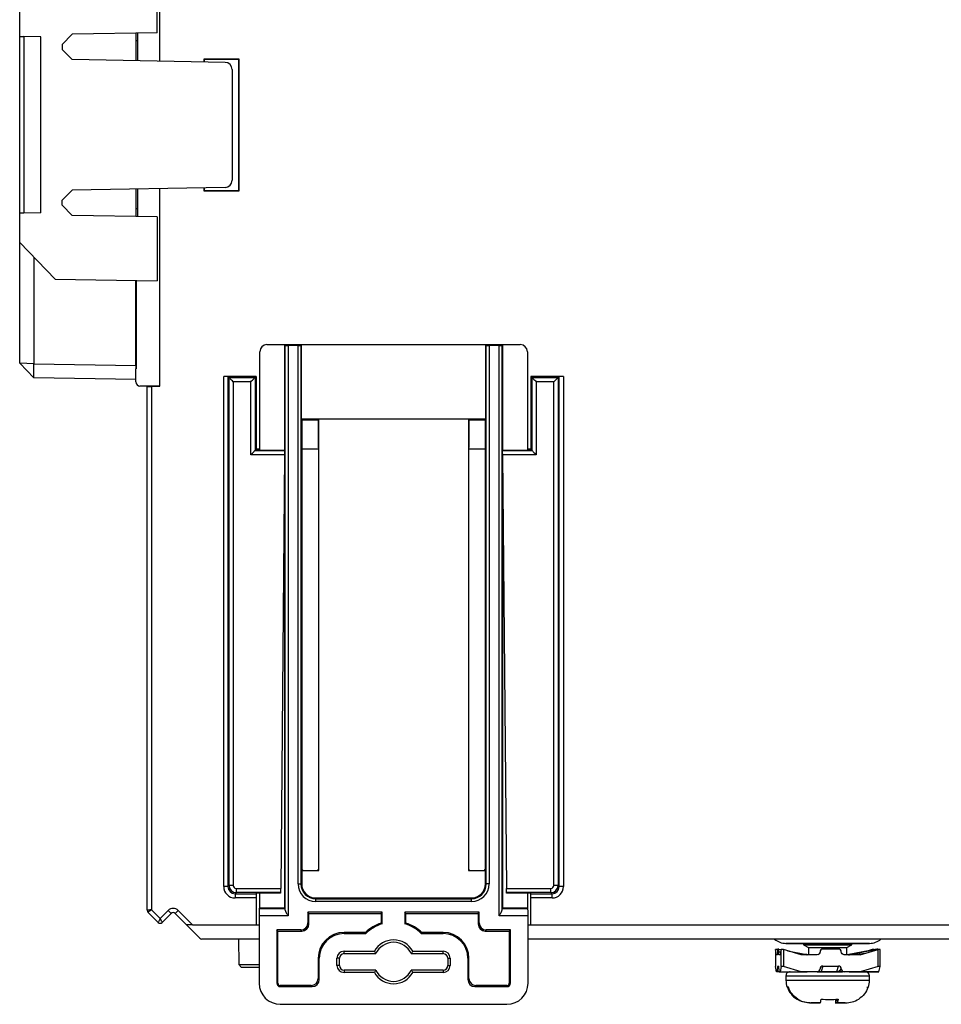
# Model space of a CAD drawing. Header units: millimetres. Extents: x 0 to 840, y 0 to 594.
# Tile 73 of 77: x 642 to 707, y 242 to 311. Entities that reach past the tile are written whole.
import ezdxf

# ---------------------------------------------------------------- set-up
doc = ezdxf.new("R2010")
doc.units = ezdxf.units.MM
doc.header["$LTSCALE"] = 2
doc.linetypes.add('SLD-Sólida', pattern=[0])

msp = doc.modelspace()

# ---------------------------------------------------------------- linework, layer by layer
at = {"color": 7, "linetype": 'SLD-Sólida', "lineweight": 25}
for p, q in [((651.885, 308.267), (651.885, 322.203)), ((651.685, 310.27), (651.685, 314.796)), ((641.985, 310.02), (641.985, 312.127)), ((651.685, 310.27), (645.685, 310.165)), ((650.185, 310.244), (650.185, 308.296)), ((650.294, 310.246), (650.294, 308.294)), ((650.329, 308.294), (650.329, 310.246)), ((641.985, 297.52), (641.985, 310.02)), ((642.28, 310.015), (642.28, 297.525)), ((643.485, 309.994), (642.28, 310.015)), ((643.485, 297.546), (643.485, 309.994)), ((644.985, 309.441), (645.685, 310.165)), ((650.294, 309.714), (650.185, 309.714)), ((644.985, 309.441), (644.985, 309.087)), ((645.698, 308.375), (644.985, 309.087)), ((656.494, 308.186), (645.698, 308.375)), ((657.485, 308.403), (654.985, 308.403)), ((654.985, 308.403), (654.985, 308.212)), ((655.003, 308.386), (654.985, 308.403)), ((655.003, 308.386), (655.003, 308.212)), ((657.468, 308.386), (655.003, 308.386)), ((657.468, 308.386), (657.485, 308.403)), ((657.468, 299.121), (657.468, 308.386)), ((657.485, 299.103), (657.485, 308.403)), ((656.985, 307.686), (656.985, 299.854)), ((644.985, 298.441), (645.685, 299.165)), ((656.494, 299.354), (645.685, 299.165)), ((650.185, 299.244), (650.185, 297.296)), ((650.294, 299.246), (650.294, 297.294)), ((650.329, 297.294), (650.329, 299.246)), ((651.885, 285.303), (651.885, 299.274)), ((654.985, 299.328), (654.985, 299.103)), ((655.003, 299.121), (654.985, 299.103)), ((654.985, 299.103), (657.485, 299.103)), ((655.003, 299.328), (655.003, 299.121)), ((655.003, 299.121), (657.468, 299.121)), ((657.468, 299.121), (657.485, 299.103)), ((644.985, 298.087), (644.985, 298.441)), ((645.698, 297.375), (644.985, 298.087)), ((650.294, 297.826), (650.185, 297.826)), ((641.985, 295.458), (641.985, 297.52)), ((643.485, 297.546), (642.28, 297.525)), ((651.685, 297.27), (645.698, 297.375)), ((651.685, 297.27), (651.685, 292.744)), ((641.985, 295.458), (644.485, 292.87)), ((641.985, 286.931), (641.985, 295.458)), ((642.985, 294.423), (642.985, 286.896)), ((644.485, 292.87), (651.685, 292.744)), ((650.185, 286.771), (650.185, 292.77)), ((650.219, 292.746), (650.185, 292.746)), ((650.219, 292.769), (650.219, 286.524)), ((650.219, 291.934), (650.185, 291.934)), ((659.44, 288.242), (660.688, 288.242)), ((660.688, 288.242), (660.735, 288.179)), ((660.688, 288.242), (661.888, 288.242)), ((660.688, 288.242), (660.688, 248.444)), ((660.735, 248.301), (660.735, 288.179)), ((660.935, 288.172), (660.935, 247.905)), ((661.641, 288.172), (660.935, 288.172)), ((661.641, 250.144), (661.641, 288.172)), ((661.888, 288.242), (661.841, 288.179)), ((661.841, 288.179), (661.841, 250.144)), ((661.888, 282.994), (661.888, 288.242)), ((661.888, 288.242), (674.888, 288.242)), ((674.935, 288.179), (674.888, 288.242)), ((674.888, 288.242), (676.088, 288.242)), ((674.888, 288.242), (674.888, 282.994)), ((674.935, 250.144), (674.935, 288.179)), ((675.135, 288.172), (675.135, 250.144)), ((675.841, 288.172), (675.135, 288.172)), ((675.841, 247.905), (675.841, 288.172)), ((676.088, 288.242), (676.041, 288.179)), ((676.041, 288.179), (676.041, 248.301)), ((676.088, 288.242), (676.088, 280.801)), ((676.088, 288.242), (677.336, 288.242)), ((658.94, 280.801), (658.94, 287.742)), ((677.836, 287.742), (677.836, 280.801)), ((642.985, 285.896), (641.985, 286.931)), ((642.985, 286.896), (641.985, 286.931)), ((642.985, 285.896), (642.985, 286.896)), ((642.985, 286.896), (650.185, 286.771)), ((650.185, 286.771), (650.185, 286.523)), ((650.185, 285.77), (642.985, 285.896)), ((650.219, 286.524), (650.185, 286.523)), ((650.185, 285.612), (650.185, 286.523)), ((658.685, 286.003), (656.39, 286.003)), ((656.39, 249.958), (656.39, 286.003)), ((656.69, 285.998), (656.69, 249.958)), ((656.69, 285.998), (656.767, 285.921)), ((656.767, 250.035), (656.767, 285.921)), ((656.767, 285.921), (658.603, 285.921)), ((658.603, 285.921), (658.685, 286.003)), ((658.603, 285.921), (658.603, 280.771)), ((658.685, 286.003), (658.685, 280.853)), ((678.085, 286.003), (678.085, 280.853)), ((678.085, 286.003), (678.167, 285.921)), ((680.38, 286.003), (678.085, 286.003)), ((678.167, 280.771), (678.167, 285.921)), ((678.167, 285.921), (680.003, 285.921)), ((680.003, 285.921), (679.703, 285.621)), ((680.003, 285.921), (680.08, 285.998)), ((680.003, 285.921), (680.003, 250.035)), ((680.08, 249.958), (680.08, 285.998)), ((680.38, 286.003), (680.38, 249.958)), ((650.985, 285.303), (650.48, 285.312)), ((651.885, 285.303), (650.985, 285.303)), ((650.985, 285.29), (650.985, 285.303)), ((650.985, 248.286), (650.985, 285.29)), ((651.285, 285.293), (651.885, 285.303)), ((651.285, 285.293), (651.285, 248.327)), ((657.067, 285.621), (657.067, 250.035)), ((658.303, 285.621), (657.067, 285.621)), ((658.303, 280.471), (658.303, 285.621)), ((679.703, 285.621), (678.467, 285.621)), ((678.467, 285.621), (678.467, 280.471)), ((679.703, 250.035), (679.703, 285.621)), ((661.901, 282.981), (661.888, 282.994)), ((661.888, 282.994), (674.888, 282.994)), ((661.901, 282.981), (661.901, 251.092)), ((663.101, 282.981), (661.901, 282.981)), ((661.947, 282.936), (661.901, 282.981)), ((661.947, 282.936), (663.056, 282.936)), ((663.056, 282.936), (663.101, 282.981)), ((663.056, 282.936), (663.056, 280.994)), ((673.675, 282.981), (663.101, 282.981)), ((663.101, 251.092), (663.101, 282.981)), ((674.875, 282.981), (673.675, 282.981)), ((673.675, 282.981), (673.675, 251.092)), ((673.72, 282.936), (673.675, 282.981)), ((673.72, 280.994), (673.72, 282.936)), ((673.72, 282.936), (674.83, 282.936)), ((674.83, 282.936), (674.875, 282.981)), ((674.875, 282.981), (674.888, 282.994)), ((674.875, 251.092), (674.875, 282.981)), ((660.682, 280.471), (658.303, 280.471)), ((658.603, 280.771), (658.685, 280.853)), ((658.603, 280.771), (660.685, 280.771)), ((658.685, 280.801), (658.685, 280.853)), ((658.94, 280.853), (658.685, 280.853)), ((658.685, 280.801), (660.685, 280.801)), ((660.682, 280.471), (660.415, 249.835)), ((660.685, 280.771), (660.685, 280.801)), ((663.039, 280.853), (661.964, 280.853)), ((663.056, 280.994), (663.039, 280.985)), ((673.738, 280.985), (673.72, 280.994)), ((674.812, 280.853), (673.738, 280.853)), ((676.086, 280.801), (678.085, 280.801)), ((676.086, 280.771), (676.086, 280.801)), ((676.086, 280.771), (678.167, 280.771)), ((676.088, 280.534), (676.088, 248.444)), ((678.467, 280.471), (676.089, 280.471)), ((676.089, 280.471), (676.356, 249.835)), ((678.085, 280.853), (677.836, 280.853)), ((678.085, 280.801), (678.085, 280.853)), ((678.167, 280.771), (678.085, 280.853)), ((661.983, 251.173), (661.901, 251.092)), ((661.901, 251.092), (661.901, 250.144)), ((661.901, 251.092), (663.101, 251.092)), ((663.02, 251.173), (663.101, 251.092)), ((673.756, 251.173), (673.675, 251.092)), ((673.675, 251.092), (674.875, 251.092)), ((674.794, 251.173), (674.875, 251.092)), ((674.875, 250.144), (674.875, 251.092)), ((656.69, 249.958), (656.39, 249.958)), ((656.69, 249.958), (656.767, 250.035)), ((657.067, 250.035), (656.767, 250.035)), ((657.267, 249.835), (657.267, 249.535)), ((657.267, 249.835), (660.415, 249.835)), ((661.641, 250.144), (661.841, 250.144)), ((661.901, 250.144), (661.841, 250.144)), ((674.875, 250.144), (674.935, 250.144)), ((675.135, 250.144), (674.935, 250.144)), ((676.356, 249.835), (679.503, 249.835)), ((679.503, 249.535), (679.503, 249.835)), ((680.003, 250.035), (679.703, 250.035)), ((680.003, 250.035), (680.08, 249.958)), ((680.38, 249.958), (680.08, 249.958)), ((657.267, 249.535), (657.19, 249.458)), ((657.19, 249.458), (658.685, 249.458)), ((657.19, 249.458), (657.19, 249.158)), ((658.685, 249.158), (657.19, 249.158)), ((660.412, 249.535), (657.267, 249.535)), ((660.412, 249.505), (658.685, 249.505)), ((658.685, 249.505), (658.685, 249.458)), ((658.685, 249.458), (658.685, 249.158)), ((658.685, 249.158), (658.685, 247.253)), ((658.94, 248.444), (658.94, 249.505)), ((660.412, 249.535), (660.412, 249.505)), ((662.888, 249.157), (662.888, 249.097)), ((662.888, 249.157), (673.888, 249.157)), ((662.888, 248.897), (662.888, 249.097)), ((662.888, 249.097), (673.888, 249.097)), ((673.888, 249.157), (673.888, 249.097)), ((673.888, 248.897), (673.888, 249.097)), ((679.503, 249.535), (676.359, 249.535)), ((676.359, 249.505), (676.359, 249.535)), ((678.085, 249.505), (676.359, 249.505)), ((677.836, 249.505), (677.836, 248.444)), ((678.085, 249.458), (678.085, 249.505)), ((678.085, 249.458), (679.58, 249.458)), ((678.085, 249.158), (678.085, 249.458)), ((679.58, 249.158), (678.085, 249.158)), ((678.085, 247.253), (678.085, 249.158)), ((679.58, 249.458), (679.503, 249.535)), ((679.58, 249.158), (679.58, 249.458)), ((651.285, 248.327), (651.905, 247.708)), ((658.901, 248.404), (658.94, 248.444)), ((658.901, 248.404), (660.728, 248.404)), ((660.688, 248.444), (658.94, 248.444)), ((660.728, 248.404), (660.688, 248.444)), ((673.888, 248.897), (662.888, 248.897)), ((676.048, 248.404), (676.088, 248.444)), ((676.048, 248.404), (677.875, 248.404)), ((677.836, 248.444), (676.088, 248.444)), ((677.875, 248.404), (677.836, 248.444)), ((651.763, 247.425), (651.044, 248.144)), ((651.905, 247.708), (652.47, 248.274)), ((652.682, 248.062), (652.046, 247.425)), ((653.774, 247.253), (652.965, 248.062)), ((653.177, 248.274), (654.198, 247.253)), ((658.888, 247.905), (658.888, 243.144)), ((660.935, 247.905), (658.888, 247.905)), ((667.588, 248.144), (662.338, 248.144)), ((662.338, 248.144), (662.338, 247.394)), ((662.414, 248.068), (662.338, 248.144)), ((662.414, 247.318), (662.414, 248.068)), ((662.414, 248.068), (667.512, 248.068)), ((667.512, 248.068), (667.588, 248.144)), ((667.512, 248.068), (667.512, 247.383)), ((667.588, 247.327), (667.588, 248.144)), ((674.438, 248.144), (669.188, 248.144)), ((669.188, 248.144), (669.188, 247.327)), ((669.264, 248.068), (669.188, 248.144)), ((669.264, 247.383), (669.264, 248.068)), ((669.264, 248.068), (674.362, 248.068)), ((674.362, 248.068), (674.438, 248.144)), ((674.362, 248.068), (674.362, 247.318)), ((674.438, 247.394), (674.438, 248.144)), ((677.888, 247.905), (675.841, 247.905)), ((677.888, 243.144), (677.888, 247.905)), ((654.198, 247.253), (653.774, 247.253)), ((654.715, 246.312), (653.774, 247.253)), ((654.198, 247.253), (658.685, 247.253)), ((658.685, 247.253), (658.888, 247.253)), ((662.338, 247.394), (662.414, 247.318)), ((674.362, 247.318), (674.438, 247.394)), ((677.888, 247.253), (678.085, 247.253)), ((678.085, 247.253), (722.335, 247.253)), ((658.888, 246.253), (654.857, 246.253)), ((657.435, 246.253), (657.451, 244.455)), ((660.138, 246.894), (660.138, 243.144)), ((661.838, 246.894), (660.138, 246.894)), ((660.214, 246.818), (660.138, 246.894)), ((660.214, 243.144), (660.214, 246.818)), ((660.214, 246.818), (661.914, 246.818)), ((661.914, 246.818), (661.838, 246.894)), ((664.888, 246.72), (664.888, 246.644)), ((666.398, 246.72), (664.888, 246.72)), ((664.888, 246.644), (666.428, 246.644)), ((666.398, 246.72), (666.428, 246.644)), ((670.378, 246.72), (670.348, 246.644)), ((670.348, 246.644), (671.888, 246.644)), ((671.888, 246.72), (670.378, 246.72)), ((671.888, 246.72), (671.888, 246.644)), ((674.938, 246.894), (674.862, 246.818)), ((674.862, 246.818), (676.562, 246.818)), ((676.638, 246.894), (674.938, 246.894)), ((676.562, 246.818), (676.638, 246.894)), ((676.562, 246.818), (676.562, 243.144)), ((676.638, 243.144), (676.638, 246.894)), ((722.528, 246.253), (677.888, 246.253)), ((695.586, 245.547), (695.52, 245.547)), ((695.586, 245.547), (695.76, 245.512)), ((701.995, 245.947), (696.099, 245.947)), ((696.099, 245.947), (697.455, 245.947)), ((696.443, 245.947), (701.65, 245.947)), ((697.455, 245.947), (696.443, 245.947)), ((697.455, 245.947), (697.337, 245.882)), ((697.337, 245.882), (697.337, 245.854)), ((697.337, 245.882), (700.757, 245.882)), ((697.337, 245.854), (697.697, 245.647)), ((697.337, 245.854), (699.15, 245.854)), ((697.697, 245.647), (697.697, 245.147)), ((697.697, 245.647), (699.128, 245.647)), ((699.807, 245.547), (698.709, 245.547)), ((699.128, 245.647), (700.397, 245.647)), ((699.15, 245.854), (700.757, 245.854)), ((700.397, 245.647), (700.757, 245.854)), ((700.397, 245.147), (700.397, 245.647)), ((702.507, 245.547), (700.53, 245.151)), ((700.597, 245.151), (702.573, 245.547)), ((700.757, 245.882), (700.757, 245.947)), ((700.757, 245.947), (701.995, 245.947)), ((700.757, 245.854), (700.757, 245.882)), ((701.995, 245.947), (701.995, 245.947)), ((702.573, 245.547), (702.507, 245.547)), ((663.062, 244.894), (663.138, 244.894)), ((663.062, 244.894), (663.062, 243.47)), ((663.138, 243.394), (663.138, 244.894)), ((664.388, 244.394), (664.388, 244.894)), ((664.559, 244.894), (664.388, 244.894)), ((664.559, 244.394), (664.559, 244.894)), ((664.888, 245.394), (667.032, 245.394)), ((664.888, 245.223), (664.888, 245.394)), ((664.888, 245.223), (667.137, 245.223)), ((669.64, 245.223), (671.888, 245.223)), ((669.745, 245.394), (671.888, 245.394)), ((671.888, 245.223), (671.888, 245.394)), ((672.217, 244.894), (672.388, 244.894)), ((672.217, 244.894), (672.217, 244.394)), ((672.388, 244.894), (672.388, 244.394)), ((673.638, 244.894), (673.638, 243.394)), ((673.714, 244.894), (673.638, 244.894)), ((673.714, 243.47), (673.714, 244.894)), ((695.35, 245.507), (695.35, 244.307)), ((695.35, 245.504), (695.35, 244.304)), ((695.427, 245.147), (695.35, 245.504)), ((695.496, 245.147), (695.427, 245.147)), ((695.491, 245.504), (695.512, 245.498)), ((695.679, 245.147), (695.61, 245.147)), ((695.756, 245.504), (695.679, 245.147)), ((695.756, 244.304), (695.756, 245.504)), ((695.914, 245.504), (695.914, 244.304)), ((697.176, 245.147), (695.914, 245.504)), ((696.196, 245.425), (697.563, 245.151)), ((698.31, 245.147), (697.176, 245.147)), ((697.602, 245.147), (697.176, 245.147)), ((698.519, 245.403), (698.484, 245.289)), ((701.34, 245.147), (700.207, 245.147)), ((700.53, 245.151), (700.549, 245.151)), ((700.557, 245.147), (700.539, 245.147)), ((701.34, 245.147), (700.557, 245.147)), ((700.578, 245.151), (700.597, 245.151)), ((701.34, 245.147), (702.602, 245.504)), ((702.179, 245.504), (701.898, 245.425)), ((702.602, 244.304), (702.602, 245.504)), ((702.743, 244.307), (702.743, 245.507)), ((657.451, 244.455), (657.653, 244.253)), ((657.451, 244.455), (658.888, 244.455)), ((658.888, 244.253), (657.653, 244.253)), ((664.559, 244.394), (664.388, 244.394)), ((672.217, 244.394), (672.388, 244.394)), ((695.427, 243.947), (695.35, 244.304)), ((695.52, 244.347), (695.586, 244.347)), ((695.52, 244.347), (695.591, 244.332)), ((695.756, 244.304), (695.679, 243.947)), ((697.176, 243.947), (695.914, 244.304)), ((698.709, 244.347), (698.59, 243.951)), ((698.709, 244.347), (699.807, 244.347)), ((699.688, 243.951), (699.807, 244.347)), ((702.602, 244.304), (701.34, 243.947)), ((702.666, 243.947), (702.743, 244.304)), ((663.062, 243.47), (663.138, 243.394)), ((664.888, 244.065), (664.888, 243.894)), ((667.137, 244.065), (664.888, 244.065)), ((667.032, 243.894), (664.888, 243.894)), ((671.888, 244.065), (669.64, 244.065)), ((671.888, 243.894), (669.745, 243.894)), ((671.888, 244.065), (671.888, 243.894)), ((673.638, 243.394), (673.714, 243.47)), ((695.496, 243.947), (695.427, 243.947)), ((695.61, 243.947), (695.427, 243.947)), ((695.61, 243.947), (697.601, 243.947)), ((695.679, 243.947), (695.61, 243.947)), ((695.679, 243.947), (697.176, 243.947)), ((696.097, 243.647), (696.097, 243.347)), ((698.31, 243.947), (697.176, 243.947)), ((699.137, 243.947), (697.549, 243.947)), ((698.644, 243.947), (698.294, 243.947)), ((698.312, 243.947), (700.092, 243.947)), ((698.521, 243.947), (699.783, 243.947)), ((700.539, 243.947), (699.137, 243.947)), ((700.207, 243.947), (699.631, 243.947)), ((701.34, 243.947), (700.207, 243.947)), ((700.557, 243.947), (702.598, 243.947)), ((702.666, 243.947), (701.34, 243.947)), ((701.997, 243.347), (701.997, 243.647)), ((702.598, 243.947), (702.666, 243.947)), ((660.214, 243.144), (660.138, 243.144)), ((660.388, 242.97), (660.388, 242.894)), ((662.562, 242.97), (660.388, 242.97)), ((660.388, 242.894), (662.638, 242.894)), ((662.638, 242.894), (662.562, 242.97)), ((674.214, 242.97), (674.138, 242.894)), ((674.138, 242.894), (676.388, 242.894)), ((676.388, 242.97), (674.214, 242.97)), ((676.388, 242.97), (676.388, 242.894)), ((676.562, 243.144), (676.638, 243.144)), ((696.272, 242.847), (696.177, 242.847)), ((701.821, 242.847), (701.916, 242.847)), ((660.388, 241.644), (676.388, 241.644)), ((697.803, 241.747), (697.876, 241.747)), ((697.876, 241.747), (698.521, 241.747)), ((698.085, 241.747), (697.876, 241.747)), ((698.012, 241.747), (698.387, 241.747)), ((698.508, 241.747), (698.085, 241.747)), ((698.387, 241.747), (698.375, 241.747)), ((698.521, 241.747), (698.508, 241.747)), ((699.706, 241.747), (699.572, 241.747)), ((699.572, 241.747), (699.585, 241.747)), ((699.585, 242.018), (699.585, 241.747)), ((699.585, 241.747), (700.008, 241.747)), ((699.702, 242.018), (699.706, 241.747)), ((699.706, 241.747), (699.719, 241.747)), ((700.081, 241.747), (699.706, 241.747)), ((699.719, 241.747), (700.29, 241.747)), ((700.008, 241.747), (700.081, 241.747)), ((700.29, 241.747), (700.081, 241.747))]:
    msp.add_line(p, q, dxfattribs=at)
at = {"color": 8, "linetype": 'SLD-Sólida', "lineweight": 25}
msp.add_line((696.097, 243.647), (701.997, 243.647), dxfattribs=at)
at = {"color": 7, "linetype": 'SLD-Sólida', "lineweight": 25, "flags": 128}
for points in [[(641.985, 310.02), (641.991, 310.02), (642.008, 310.02), (642.035, 310.019), (642.071, 310.019), (642.116, 310.018), (642.167, 310.017), (642.222, 310.016), (642.28, 310.015)], [(642.28, 297.525), (642.222, 297.524), (642.167, 297.523), (642.116, 297.522), (642.071, 297.522), (642.035, 297.521), (642.008, 297.52), (641.991, 297.52), (641.985, 297.52)], [(657.067, 285.621), (657.009, 285.679), (656.954, 285.735), (656.902, 285.786), (656.857, 285.831), (656.82, 285.869), (656.792, 285.897), (656.774, 285.914), (656.767, 285.921)], [(658.303, 285.621), (658.361, 285.679), (658.417, 285.735), (658.468, 285.786), (658.513, 285.831), (658.551, 285.869), (658.579, 285.897), (658.597, 285.914), (658.603, 285.921)], [(678.167, 285.921), (678.174, 285.914), (678.192, 285.897), (678.22, 285.869), (678.257, 285.831), (678.302, 285.786), (678.354, 285.735), (678.409, 285.679), (678.467, 285.621)], [(658.303, 280.471), (658.361, 280.529), (658.417, 280.585), (658.468, 280.636), (658.513, 280.681), (658.551, 280.719), (658.579, 280.747), (658.597, 280.764), (658.603, 280.771)], [(660.685, 280.771), (660.685, 280.764), (660.684, 280.747), (660.684, 280.719), (660.684, 280.681), (660.683, 280.636), (660.683, 280.585), (660.682, 280.529), (660.682, 280.471)], [(676.089, 280.471), (676.088, 280.529), (676.088, 280.585), (676.087, 280.636), (676.087, 280.681), (676.086, 280.719), (676.086, 280.747), (676.086, 280.764), (676.086, 280.771)], [(678.167, 280.771), (678.174, 280.764), (678.192, 280.747), (678.22, 280.719), (678.257, 280.681), (678.302, 280.636), (678.354, 280.585), (678.409, 280.529), (678.467, 280.471)], [(660.415, 249.835), (660.414, 249.777), (660.414, 249.722), (660.413, 249.67), (660.413, 249.625), (660.412, 249.588), (660.412, 249.559), (660.412, 249.542), (660.412, 249.535)], [(676.359, 249.535), (676.359, 249.542), (676.358, 249.559), (676.358, 249.588), (676.358, 249.625), (676.357, 249.67), (676.357, 249.722), (676.356, 249.777), (676.356, 249.835)], [(651.285, 248.327), (651.227, 248.319), (651.17, 248.311), (651.119, 248.304), (651.073, 248.298), (651.036, 248.293), (651.008, 248.289), (650.991, 248.287), (650.985, 248.286)], [(651.285, 248.327), (651.238, 248.292), (651.193, 248.257), (651.151, 248.226), (651.115, 248.198), (651.085, 248.175), (651.062, 248.158), (651.048, 248.148), (651.044, 248.144)], [(651.905, 247.708), (651.877, 247.653), (651.85, 247.6), (651.826, 247.551), (651.805, 247.508), (651.787, 247.473), (651.774, 247.447), (651.766, 247.431), (651.763, 247.425)], [(651.905, 247.708), (651.932, 247.653), (651.959, 247.6), (651.983, 247.551), (652.005, 247.508), (652.022, 247.473), (652.035, 247.447), (652.043, 247.431), (652.046, 247.425)], [(652.47, 248.274), (652.512, 248.232), (652.551, 248.193), (652.588, 248.156), (652.62, 248.124), (652.647, 248.097), (652.666, 248.078), (652.678, 248.066), (652.682, 248.062)], [(653.177, 248.274), (653.136, 248.232), (653.096, 248.193), (653.059, 248.156), (653.027, 248.124), (653.001, 248.097), (652.981, 248.078), (652.969, 248.066), (652.965, 248.062)]]:
    msp.add_lwpolyline(points, dxfattribs=at)
at = {"color": 8, "linetype": 'SLD-Sólida', "lineweight": 25, "flags": 128}
msp.add_lwpolyline([(696.097, 243.347), (696.102, 243.347), (696.249, 243.347), (696.586, 243.347), (697.091, 243.347), (697.729, 243.347), (698.457, 243.347), (699.225, 243.347), (699.981, 243.347), (700.673, 243.347), (701.255, 243.347), (701.686, 243.347), (701.937, 243.347), (701.997, 243.347)], dxfattribs=at)
at = {"color": 7, "linetype": 'SLD-Sólida', "lineweight": 25}
for centre, radius, start, end in [((656.485, 307.686), 0.5, 0, 89), ((656.485, 299.854), 0.5, 271, 0), ((650.485, 285.612), 0.3, 180, 269), ((662.888, 250.144), 1.247, 180, 270), ((662.888, 250.144), 1.047, 180, 270), ((662.888, 250.144), 0.987, 180, 270), ((673.888, 250.144), 1.247, 270, 0), ((673.888, 250.144), 1.047, 270, 0), ((673.888, 250.144), 0.987, 270, 0), ((652.824, 247.92), 0.5, 45, 135), ((651.185, 248.286), 0.2, 180, 225), ((652.824, 247.92), 0.2, 45, 135), ((651.905, 247.567), 0.2, 225, 315), ((668.388, 244.644), 2.876, 107.7326, 133.79422), ((668.388, 244.644), 2.8, 106.60155, 134.41531), ((668.388, 244.644), 2.8, 45.58469, 73.39845), ((668.388, 244.644), 2.876, 46.20578, 72.2674), ((654.857, 246.453), 0.2, 225, 270), ((664.888, 244.894), 1.826, 90, 180), ((664.888, 244.894), 1.75, 90, 180), ((671.888, 244.894), 1.826, 0, 90), ((671.888, 244.894), 1.75, 0, 90), ((696.099, 247.166), 1.219, 228.47476, 269.99999), ((696.099, 247.166), 1.219, 228.47473, 269.99999), ((701.995, 247.166), 1.219, 269.99999, 311.52532), ((701.995, 247.166), 1.219, 269.99999, 311.52534), ((668.388, 244.644), 1.55, 28.93853, 151.06147), ((668.388, 244.644), 1.379, 24.82338, 155.17662), ((698.711, 245.345), 0.202, 90.61299, 180.04928), ((664.888, 244.894), 0.5, 90, 180), ((664.888, 244.894), 0.329, 90, 180), ((671.888, 244.894), 0.5, 0, 90), ((671.888, 244.894), 0.329, 0, 90), ((697.602, 245.346), 0.2, 258.67977, 269.98434), ((700.509, 245.346), 0.199, 269.99793, 281.33689), ((700.539, 245.346), 0.199, 269.99793, 281.33689), ((700.557, 245.346), 0.199, 269.99793, 281.33689), ((664.888, 244.394), 0.5, 180, 270), ((664.888, 244.394), 0.329, 180, 270), ((671.888, 244.394), 0.5, 270, 0), ((671.888, 244.394), 0.329, 270, 0), ((698.711, 244.145), 0.202, 90.61254, 180.04868), ((668.388, 244.644), 1.55, 208.93853, 331.06147), ((668.388, 244.644), 1.379, 204.82338, 335.17662), ((696.397, 243.647), 0.3, 89.99999, 179.99999), ((701.697, 243.647), 0.3, 359.99999, 89.99999), ((660.388, 243.144), 1.5, 180, 270), ((660.388, 243.144), 0.25, 180, 270), ((660.388, 243.144), 0.174, 180, 270), ((676.388, 243.144), 1.5, 270, 0), ((676.388, 243.144), 0.25, 270, 0), ((676.388, 243.144), 0.174, 270, 0), ((697.697, 243.347), 1.6, 179.99999, 198.20995), ((700.397, 243.347), 1.6, 341.79003, 359.99999)]:
    msp.add_arc(centre, radius, start, end, dxfattribs=at)
for centre, major_axis, ratio, start_param, end_param in [((659.441, 287.742), (-0.354, 0.354), 0.999315, 5.49813, 7.068241), ((660.935, 288.179), (0.2, 0), 0.034921, 3.167773, 4.712389), ((661.641, 288.179), (0.2, 0), 0.034921, 4.712389, 6.257005), ((675.135, 288.179), (0.2, 0), 0.034921, 3.167773, 4.712389), ((675.841, 288.179), (0.2, 0), 0.034921, 4.712389, 6.257005), ((677.336, 287.742), (0.354, 0.354), 0.999315, 5.49813, 7.068241), ((656.39, 285.998), (0.3, 0), 0.017455, 0.017453, 1.570796), ((680.38, 285.998), (0.3, 0), 0.017455, 1.570796, 3.124139), ((651.285, 285.295), (0.3, 0.005), 0.007815, 3.141456, 4.712253), ((657.191, 249.958), (0.566, 0.566), 0.999695, 2.356347, 3.926839), ((657.191, 249.958), (0.354, 0.354), 0.99933, 2.356347, 3.926839), ((657.267, 250.035), (0.354, -0.354), 0.999939, 3.927143, 5.497635), ((657.267, 250.035), (0.141, 0.141), 0.999695, 2.356347, 3.926839), ((679.503, 250.035), (0.141, -0.141), 0.999695, 5.497939, 7.068431), ((679.503, 250.035), (0.354, 0.354), 0.999939, 3.927143, 5.497635), ((679.58, 249.958), (0.354, -0.354), 0.99933, 5.497939, 7.068431), ((679.58, 249.958), (0.566, -0.566), 0.999695, 5.497939, 7.068431), ((658.901, 247.905), (0, 0.5), 0.026186, 0.02618, 1.570796), ((660.727, 247.905), (0, 0.5), 0.026186, 5.62653, 6.257005), ((676.049, 247.905), (0, 0.5), 0.026186, 0.02618, 0.656655), ((677.875, 247.905), (0, 0.5), 0.026186, 4.712389, 6.257005), ((661.838, 247.394), (-0.354, 0.354), 0.999315, 2.356537, 3.926648), ((661.914, 247.318), (-0.354, 0.354), 0.999315, 2.356537, 3.926648), ((674.862, 247.318), (0.354, 0.354), 0.999315, 2.356537, 3.926648), ((674.938, 247.394), (0.354, 0.354), 0.999315, 2.356537, 3.926648), ((695.5, 245.462), (0.15, -0.048), 0.242026, 1.708613, 3.279409), ((695.52, 245.343), (0, 0.204), 0.059317, 0, 1.560896), ((695.586, 245.343), (0, 0.204), 0.059317, 4.722289, 6.283185), ((699.807, 245.343), (0, 0.204), 0.978785, 4.722289, 6.283185), ((702.573, 245.343), (0, 0.204), 0.059317, 5.580246, 6.283185), ((695.905, 245.462), (0.15, -0.043), 0.278097, 1.59055, 3.161346), ((702.188, 245.462), (0.15, 0.043), 0.278096, 6.263432, 7.834228), ((702.593, 245.462), (0.15, 0.048), 0.242026, 6.145369, 7.716165), ((695.52, 244.143), (0, 0.204), 0.059317, 0, 1.560896), ((695.586, 244.143), (0, 0.204), 0.059317, 4.722289, 6.283185), ((695.905, 244.262), (0.15, -0.043), 0.278097, 1.59055, 3.161346), ((699.809, 244.147), (0.217, 0.156), 0.547357, 3.793152, 5.354048), ((699.807, 244.143), (0, 0.204), 0.978785, 4.722289, 6.283185), ((702.593, 244.262), (0.15, 0.048), 0.242026, 6.145369, 7.716165), ((662.562, 243.47), (-0.354, 0.354), 0.999315, 2.356537, 3.926648), ((674.214, 243.47), (0.354, 0.354), 0.999315, 2.356537, 3.926648), ((662.638, 243.394), (-0.354, 0.354), 0.999315, 2.356537, 3.926648), ((674.138, 243.394), (0.354, 0.354), 0.999315, 2.356537, 3.926648)]:
    msp.add_ellipse(centre, major_axis=major_axis, ratio=ratio, start_param=start_param, end_param=end_param, dxfattribs=at)
at = {"color": 8, "linetype": 'SLD-Sólida', "lineweight": 25}
for centre, major_axis, ratio, start_param, end_param in [((695.567, 245.347), (1.997, -0.196), 0.000589, 1.494409, 1.554895), ((695.567, 245.347), (1.997, -0.196), 0.000589, 6.277184, 7.091725), ((698.711, 245.347), (0.217, 0.156), 0.547357, 2.232256, 2.538203), ((702.593, 245.347), (1.997, 0.196), 0.000589, 3.147594, 4.276375)]:
    msp.add_ellipse(centre, major_axis=major_axis, ratio=ratio, start_param=start_param, end_param=end_param, dxfattribs=at)
at = {"color": 7, "linetype": 'SLD-Sólida', "lineweight": 25}
for points, knots in [([(660.735, 248.301), (660.737, 248.249), (660.769, 248.183), (660.845, 248.046), (660.89, 247.976), (660.935, 247.905)], [0, 0, 0, 0, 0.5, 0.5, 1, 1, 1, 1]), ([(676.041, 248.301), (676.039, 248.249), (676.007, 248.183), (675.931, 248.046), (675.886, 247.976), (675.841, 247.905)], [0, 0, 0, 0, 0.5, 0.5, 1, 1, 1, 1]), ([(700.625, 245.911), (700.702, 245.922), (700.78, 245.933), (700.753, 245.944), (700.753, 245.944)], [0, 0, 0, 0, 0.9959964, 1, 1, 1, 1]), ([(667.137, 245.223), (667.117, 245.254), (667.097, 245.285), (667.078, 245.316), (667.063, 245.342), (667.047, 245.368), (667.032, 245.394)], [0, 0, 0, 0, 0.002664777, 0.002664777, 0.002664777, 0.004904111, 0.004904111, 0.004904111, 0.004904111]), ([(669.64, 245.223), (669.659, 245.254), (669.679, 245.285), (669.698, 245.316), (669.714, 245.342), (669.729, 245.368), (669.745, 245.394)], [0, 0, 0, 0, 0.002664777, 0.002664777, 0.002664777, 0.004904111, 0.004904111, 0.004904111, 0.004904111]), ([(695.508, 245.345), (695.508, 245.292), (695.506, 245.241), (695.502, 245.168), (695.499, 245.147), (695.496, 245.147)], [0, 0, 0, 0, 0.5, 0.5, 1, 1, 1, 1]), ([(695.61, 245.147), (695.607, 245.147), (695.604, 245.168), (695.6, 245.241), (695.598, 245.292), (695.598, 245.345)], [0, 0, 0, 0, 0.5, 0.5, 1, 1, 1, 1]), ([(698.51, 245.345), (698.509, 245.292), (698.487, 245.241), (698.414, 245.168), (698.362, 245.147), (698.31, 245.147)], [0, 0, 0, 0, 0.5, 0.5, 1, 1, 1, 1]), ([(698.484, 245.289), (698.482, 245.283), (698.478, 245.27), (698.47, 245.253), (698.461, 245.238), (698.447, 245.219), (698.43, 245.2), (698.374, 245.154), (698.362, 245.152), (698.35, 245.15)], [0, 0, 0, 0, 0.029113, 0.058126, 0.08878, 0.122597, 0.20385, 0.308139, 1, 1, 1, 1]), ([(700.207, 245.147), (700.154, 245.147), (700.103, 245.168), (700.029, 245.241), (700.007, 245.292), (700.007, 245.345)], [0, 0, 0, 0, 0.5, 0.5, 1, 1, 1, 1]), ([(695.496, 243.947), (695.499, 243.947), (695.502, 243.968), (695.506, 244.041), (695.508, 244.092), (695.508, 244.145)], [0, 0, 0, 0, 0.5, 0.5, 1, 1, 1, 1]), ([(695.598, 244.145), (695.598, 244.092), (695.6, 244.041), (695.604, 243.968), (695.607, 243.947), (695.61, 243.947)], [0, 0, 0, 0, 0.5, 0.5, 1, 1, 1, 1]), ([(698.31, 243.947), (698.362, 243.947), (698.414, 243.968), (698.487, 244.041), (698.509, 244.092), (698.51, 244.145)], [0, 0, 0, 0, 0.5, 0.5, 1, 1, 1, 1]), ([(700.007, 244.145), (700.007, 244.092), (700.029, 244.041), (700.103, 243.968), (700.154, 243.947), (700.207, 243.947)], [0, 0, 0, 0, 0.5, 0.5, 1, 1, 1, 1]), ([(667.137, 244.065), (667.117, 244.034), (667.097, 244.003), (667.078, 243.972), (667.063, 243.946), (667.047, 243.92), (667.032, 243.894)], [0, 0, 0, 0, 0.002664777, 0.002664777, 0.002664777, 0.004904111, 0.004904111, 0.004904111, 0.004904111]), ([(669.64, 244.065), (669.659, 244.034), (669.679, 244.003), (669.698, 243.972), (669.714, 243.946), (669.729, 243.92), (669.745, 243.894)], [0, 0, 0, 0, 0.002664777, 0.002664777, 0.002664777, 0.004904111, 0.004904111, 0.004904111, 0.004904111]), ([(696.204, 242.847), (696.262, 242.675), (696.347, 242.519), (696.571, 242.234), (696.703, 242.114), (696.855, 242.017)], [0, 0, 0, 0, 0.5, 0.5, 1, 1, 1, 1]), ([(696.926, 242.017), (696.776, 242.113), (696.641, 242.235), (696.418, 242.517), (696.331, 242.675), (696.272, 242.847)], [0, 0, 0, 0, 0.5, 0.5, 1, 1, 1, 1]), ([(701.889, 242.847), (701.831, 242.675), (701.746, 242.519), (701.523, 242.234), (701.39, 242.114), (701.238, 242.017)], [0, 0, 0, 0, 0.5, 0.5, 1, 1, 1, 1]), ([(697.803, 241.747), (697.638, 241.747), (697.47, 241.768), (697.149, 241.858), (696.996, 241.926), (696.855, 242.018)], [0, 0, 0, 0, 0.5, 0.5, 1, 1, 1, 1]), ([(696.927, 242.018), (697.067, 241.927), (697.218, 241.859), (697.541, 241.768), (697.708, 241.747), (697.876, 241.747)], [0, 0, 0, 0, 0.5, 0.5, 1, 1, 1, 1]), ([(698.521, 241.747), (698.531, 241.747), (698.541, 241.768), (698.561, 241.858), (698.571, 241.926), (698.58, 242.018)], [0, 0, 0, 0, 0.5, 0.5, 1, 1, 1, 1]), ([(699.774, 242.018), (699.766, 241.927), (699.758, 241.859), (699.739, 241.768), (699.729, 241.747), (699.719, 241.747)], [0, 0, 0, 0, 0.5, 0.5, 1, 1, 1, 1]), ([(700.29, 241.747), (700.455, 241.747), (700.623, 241.768), (700.944, 241.858), (701.097, 241.926), (701.238, 242.018)], [0, 0, 0, 0, 0.5, 0.5, 1, 1, 1, 1])]:
    msp.add_open_spline(points, degree=3, knots=knots, dxfattribs=at)
for points in [[(667.512, 247.383), (667.537, 247.365), (667.563, 247.346), (667.588, 247.327)], [(669.264, 247.383), (669.239, 247.365), (669.213, 247.346), (669.188, 247.327)], [(696.926, 242.017), (696.927, 242.017), (696.927, 242.017), (696.927, 242.018)], [(698.58, 242.018), (698.78, 241.988), (699.178, 241.962), (699.576, 241.988), (699.774, 242.018)], [(701.238, 242.018), (701.238, 242.017), (701.238, 242.017), (701.238, 242.017)]]:
    msp.add_open_spline(points, degree=3, dxfattribs=at)

doc.saveas('drawing.dxf')
